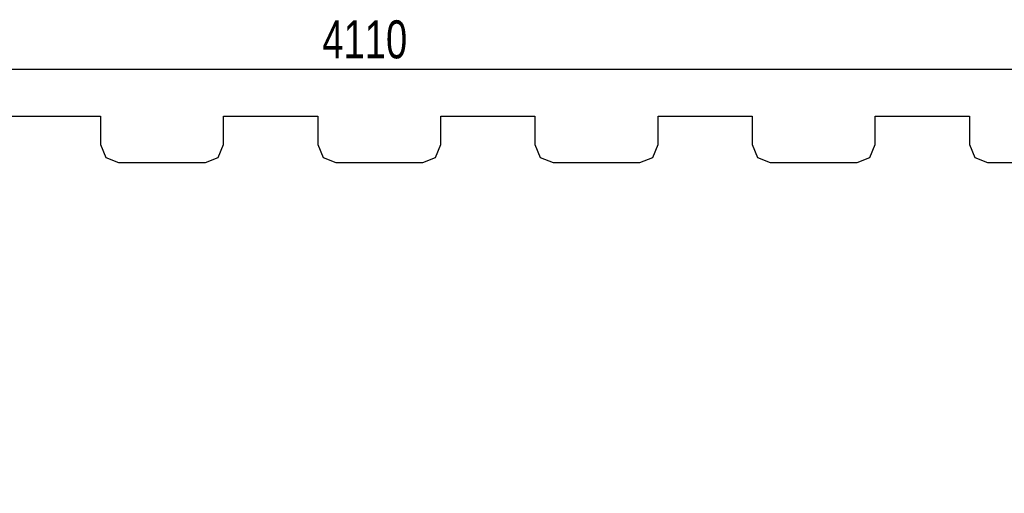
# Model space of a CAD drawing. Header units: millimetres. Extents: x 5 to 589, y 5 to 415.
# Tile 31 of 96: x 324 to 415, y 128 to 172. Entities that reach past the tile are written whole.
import ezdxf

# ---------------------------------------------------------------- set-up
doc = ezdxf.new("R2010")
doc.units = ezdxf.units.MM
doc.layers.add('COTES', color=1, linetype='Continuous')
doc.layers.add('TRAIT-FORT', color=4, linetype='Continuous', lineweight=25)
doc.styles.add('SLDTEXTSTYLE0', font='TXT', dxfattribs={"width": 0.75})
doc.dimstyles.new('SLDDIMSTYLE2', dxfattribs={"dimtxt": 3.5, "dimasz": 2, "dimexe": 0, "dimexo": 0.0625, "dimgap": 0.875, "dimtad": 1, "dimlfac": 30, "dimrnd": 1e-09, "dimzin": 12, "dimdsep": 46, "dimtxsty": 'SLDTEXTSTYLE0', "dimsah": 1, "dimcen": 0.09, "dimadec": 0, "dimazin": 3, "dimtfac": 1, "dimtofl": 0, "dimtmove": 0, "dimatfit": 3, "dimfxl": 0, "dimfrac": 2, "dimtolj": 1, "dimtzin": 12, "dimarcsym": 0})

# ---------------------------------------------------------------- blocks, each defined once
blk = doc.blocks.new('_D_18')
at = {"layer": 'COTES', "color": 1}
for p, q in [((288.744, 117.733), (288.744, 168.217)), ((425.745, 115.733), (425.745, 168.217)), ((425.745, 167.217), (288.744, 167.217))]:
    blk.add_line(p, q, dxfattribs=at)
for points in [[(288.744, 167.217), (290.744, 166.717), (290.744, 167.717)], [(425.745, 167.217), (423.745, 167.717), (423.745, 166.717)]]:
    blk.add_solid(points, dxfattribs=at)
at = {"layer": 'COTES', "color": 1, "insert": (352.072, 171.729), "char_height": 3.5, "attachment_point": 1, "style": 'SLDTEXTSTYLE0'}
blk.add_mtext('4110', dxfattribs=at)

msp = doc.modelspace()

# ---------------------------------------------------------------- linework, layer by layer
at = {"layer": 'TRAIT-FORT', "color": 4, "linetype": 'Continuous', "lineweight": 25}
for p, q in [((322.97837, 162.92177), (331.64504, 162.92177)), ((331.64504, 162.92177), (331.64504, 160.29603)), ((342.97837, 160.29603), (342.97837, 162.92177)), ((342.97837, 162.92177), (351.64504, 162.92177)), ((351.64504, 162.92177), (351.64504, 160.29603)), ((362.97837, 160.29603), (362.97837, 162.92177)), ((362.97837, 162.92177), (371.64504, 162.92177)), ((371.64504, 162.92177), (371.64504, 160.29603)), ((382.97837, 160.29603), (382.97837, 162.92177)), ((382.97837, 162.92177), (391.64504, 162.92177)), ((391.64504, 162.92177), (391.64504, 160.29603)), ((402.97837, 160.29603), (402.97837, 162.92177)), ((402.97837, 162.92177), (411.64504, 162.92177)), ((411.64504, 162.92177), (411.64504, 160.29603)), ((331.64504, 160.29603), (332.1332, 159.11752)), ((342.49022, 159.11752), (342.97837, 160.29603)), ((351.64504, 160.29603), (352.1332, 159.11752)), ((362.49022, 159.11752), (362.97837, 160.29603)), ((371.64504, 160.29603), (372.1332, 159.11752)), ((382.49022, 159.11752), (382.97837, 160.29603)), ((391.64504, 160.29603), (392.1332, 159.11752)), ((402.49022, 159.11752), (402.97837, 160.29603)), ((411.64504, 160.29603), (412.1332, 159.11752)), ((332.1332, 159.11752), (333.31171, 158.62936)), ((341.31171, 158.62936), (342.49022, 159.11752)), ((352.1332, 159.11752), (353.31171, 158.62936)), ((361.31171, 158.62936), (362.49022, 159.11752)), ((372.1332, 159.11752), (373.31171, 158.62936)), ((381.31171, 158.62936), (382.49022, 159.11752)), ((392.1332, 159.11752), (393.31171, 158.62936)), ((401.31171, 158.62936), (402.49022, 159.11752)), ((412.1332, 159.11752), (413.31171, 158.62936)), ((333.31171, 158.62936), (341.31171, 158.62936)), ((353.31171, 158.62936), (361.31171, 158.62936)), ((373.31171, 158.62936), (381.31171, 158.62936)), ((393.31171, 158.62936), (401.31171, 158.62936)), ((413.31171, 158.62936), (421.31171, 158.62936))]:
    msp.add_line(p, q, dxfattribs=at)

# ---------------------------------------------------------------- dimensions: what is measured, and where the dimension line sits
at = {"layer": 'COTES', "color": 1}
dim = msp.add_linear_dim(base=(288.74448, 167.21723), p1=(425.74454, 114.73312), p2=(288.74448, 116.73319), dimstyle='SLDDIMSTYLE2', dxfattribs=at)
dim.commit()
dim.dimension.update_dxf_attribs({"geometry": '_D_18', "text_midpoint": (357.24451, 167.21723), "dimtype": 160})

doc.saveas('drawing.dxf')
